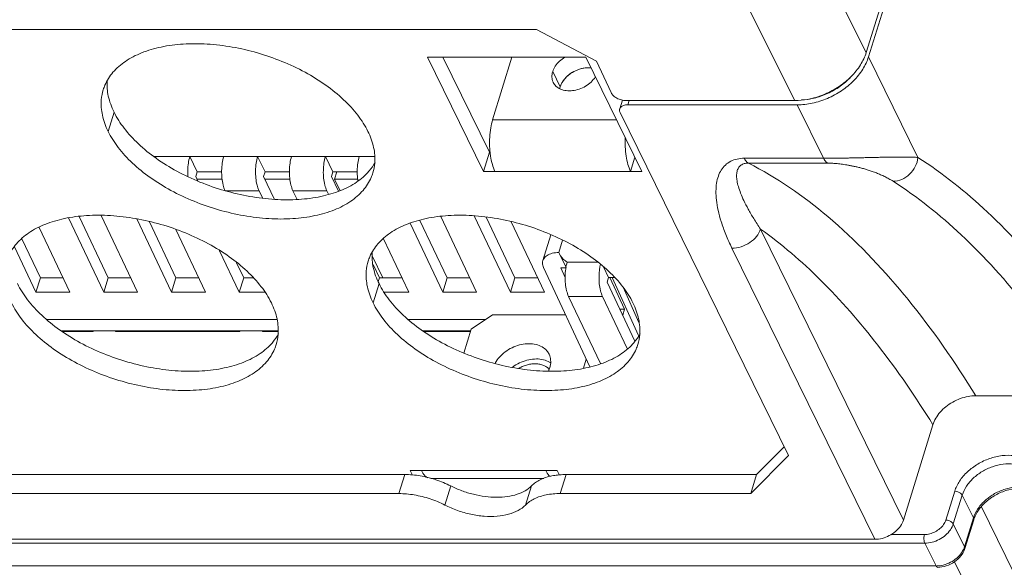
# Model space of a CAD drawing. Header units: millimetres. Extents: x -473 to 23648, y -382 to 1866.
# Tile 99 of 256: x 3184 to 3265, y 364 to 409. Entities that reach past the tile are written whole.
import ezdxf

# ---------------------------------------------------------------- set-up
doc = ezdxf.new("R2010")
doc.units = ezdxf.units.MM
doc.header["$LTSCALE"] = 80
doc.layers.get('0').update_dxf_attribs({"linetype": 'CONTINUOUS'})
doc.layers.add('02___PRT_ALL_AXES', color=7, linetype='CONTINUOUS')
doc.layers.add('09_ALL_ROUNDS', color=7, linetype='CONTINUOUS')

msp = doc.modelspace()

# ---------------------------------------------------------------- linework, layer by layer
at = {"color": 0, "linetype": 'Continuous', "lineweight": 0}
for p, q in [((3253.595, 405.507), (3311.934, 594.29)), ((3248.544, 415.532), (3253.407, 405.859)), ((3256.058, 414.436), (3253.407, 405.859)), ((3242.731, 411.617), (3247.594, 401.944)), ((3138.109, 407.723), (3226.531, 407.723)), ((3226.531, 407.723), (3231.41, 405.154)), ((3230.541, 405.49), (3217.646, 405.49)), ((3217.646, 405.49), (3222.222, 396.166)), ((3218.899, 405.49), (3222.706, 397.732)), ((3222.954, 400.38), (3224.533, 405.49)), ((3235.117, 396.166), (3230.541, 405.49)), ((3257.622, 397.302), (3253.595, 405.507)), ((3232.605, 402.586), (3231.41, 405.154)), ((3233.314, 401.266), (3233.535, 401.982)), ((3247.594, 401.944), (3233.824, 401.944)), ((3233.964, 401.592), (3234.073, 401.944)), ((3233.964, 401.592), (3247.782, 401.592)), ((3249.921, 397.232), (3247.782, 401.592)), ((3247.075, 372.998), (3233.348, 400.97)), ((3233.049, 400.38), (3222.954, 400.38)), ((3195.349, 397.376), (3213.307, 397.376)), ((3198.27, 397.376), (3198.88, 396.132)), ((3203.796, 397.376), (3204.406, 396.132)), ((3209.322, 397.376), (3209.932, 396.132)), ((3222.222, 396.166), (3222.706, 397.732)), ((3222.706, 397.732), (3222.752, 397.732)), ((3234.196, 396.166), (3234.552, 397.317)), ((3243.472, 397.232), (3249.921, 397.232)), ((3243.805, 396.837), (3250.254, 396.837)), ((3198.88, 396.132), (3198.759, 395.74)), ((3198.759, 395.74), (3198.934, 395.369)), ((3200.869, 396.132), (3198.88, 396.132)), ((3204.406, 396.132), (3204.285, 395.74)), ((3204.285, 395.74), (3205.165, 393.882)), ((3206.395, 396.132), (3204.406, 396.132)), ((3209.932, 396.132), (3209.811, 395.74)), ((3209.811, 395.74), (3210.377, 394.546)), ((3211.922, 396.132), (3209.932, 396.132)), ((3210.254, 396.132), (3210.067, 395.527)), ((3222.222, 396.166), (3235.117, 396.166)), ((3198.859, 395.527), (3200.906, 395.527)), ((3204.386, 395.527), (3206.432, 395.527)), ((3210.067, 395.527), (3211.958, 395.527)), ((3210.527, 394.591), (3210.067, 395.527)), ((3201.148, 394.588), (3203.911, 394.588)), ((3204.191, 393.997), (3203.911, 394.588)), ((3206.674, 394.588), (3209.438, 394.588)), ((3207.011, 393.878), (3206.674, 394.588)), ((3209.572, 394.305), (3209.438, 394.588)), ((3194.017, 386.307), (3191.055, 392.561)), ((3224.412, 386.307), (3221.46, 392.54)), ((3191.253, 386.307), (3188.386, 392.363)), ((3189.25, 392.479), (3191.616, 387.482)), ((3196.78, 386.307), (3193.943, 392.297)), ((3194.976, 392.058), (3197.143, 387.482)), ((3218.885, 386.307), (3216.224, 391.928)), ((3217.029, 392.169), (3219.248, 387.482)), ((3221.648, 386.307), (3218.725, 392.48)), ((3222.434, 392.424), (3224.775, 387.482)), ((3227.175, 386.307), (3224.452, 392.057)), ((3188.49, 386.307), (3185.988, 391.591)), ((3199.543, 386.307), (3197.121, 391.421)), ((3227.702, 390.997), (3227.051, 388.89)), ((3256.441, 367.727), (3244.793, 391.464)), ((3184.587, 390.657), (3186.09, 387.482)), ((3216.122, 386.307), (3214.062, 390.658)), ((3228.661, 390.544), (3228.352, 389.543)), ((3185.727, 386.307), (3183.976, 390.005)), ((3202.306, 386.307), (3200.703, 389.691)), ((3228.352, 389.543), (3228.396, 389.443)), ((3228.938, 388.339), (3228.396, 389.444)), ((3254.115, 366.16), (3242.466, 389.897)), ((3202.083, 388.719), (3202.669, 387.482)), ((3214.015, 387.482), (3213.166, 389.213)), ((3213.211, 388.561), (3213.722, 387.482)), ((3229.031, 388.759), (3231.508, 388.759)), ((3230.876, 380.219), (3227.109, 388.321)), ((3228.501, 388.3), (3228.867, 387.512)), ((3228.962, 388.3), (3228.501, 388.3)), ((3231.984, 388.372), (3232.404, 387.516)), ((3186.09, 387.482), (3185.727, 386.307)), ((3187.934, 387.482), (3186.09, 387.482)), ((3191.616, 387.482), (3191.253, 386.307)), ((3193.46, 387.482), (3191.616, 387.482)), ((3197.143, 387.482), (3196.78, 386.307)), ((3198.986, 387.482), (3197.143, 387.482)), ((3202.669, 387.482), (3202.306, 386.307)), ((3203.431, 387.482), (3202.669, 387.482)), ((3213.722, 387.482), (3213.63, 387.184)), ((3215.566, 387.482), (3213.722, 387.482)), ((3219.248, 387.482), (3218.885, 386.307)), ((3221.092, 387.482), (3219.248, 387.482)), ((3224.775, 387.482), (3224.412, 386.307)), ((3226.618, 387.482), (3224.775, 387.482)), ((3232.283, 387.124), (3232.404, 387.516)), ((3232.283, 387.124), (3234.556, 382.323)), ((3232.874, 387.516), (3232.404, 387.516)), ((3232.503, 387.516), (3233.71, 384.919)), ((3234.836, 382.768), (3232.708, 387.516)), ((3185.727, 386.307), (3188.49, 386.307)), ((3191.253, 386.307), (3194.017, 386.307)), ((3196.78, 386.307), (3199.543, 386.307)), ((3202.306, 386.307), (3204.375, 386.307)), ((3214.133, 386.307), (3216.122, 386.307)), ((3218.885, 386.307), (3221.648, 386.307)), ((3224.412, 386.307), (3227.175, 386.307)), ((3234.876, 383.846), (3233.582, 386.732)), ((3231.742, 380.489), (3229.146, 385.971)), ((3229.146, 385.971), (3231.909, 385.971)), ((3233.927, 381.71), (3231.909, 385.971)), ((3222.957, 384.462), (3221.212, 383.287)), ((3228.903, 384.462), (3222.957, 384.462)), ((3233.71, 384.919), (3233.327, 384.919)), ((3233.71, 384.919), (3233.559, 384.429)), ((3205.385, 384.083), (3186.623, 384.083)), ((3222.394, 384.083), (3216.097, 384.083)), ((3205.45, 383.151), (3187.805, 383.151)), ((3187.894, 383.095), (3190.378, 383.095)), ((3190.378, 383.095), (3190.351, 383.151)), ((3190.378, 383.095), (3190.396, 383.151)), ((3192.22, 383.095), (3192.193, 383.151)), ((3192.22, 383.095), (3202.352, 383.095)), ((3202.352, 383.095), (3202.325, 383.151)), ((3202.352, 383.095), (3202.369, 383.151)), ((3204.194, 383.095), (3204.167, 383.151)), ((3204.194, 383.095), (3205.454, 383.095)), ((3221.17, 383.151), (3217.278, 383.151)), ((3217.368, 383.095), (3221.153, 383.095)), ((3221.212, 383.287), (3220.613, 381.346)), ((3230.361, 380.108), (3230.588, 380.839)), ((3262.338, 377.869), (3271.549, 377.869)), ((3256.441, 367.727), (3258.845, 375.505)), ((3244.474, 371.44), (3246.729, 373.702)), ((3247.075, 372.998), (3243.995, 369.89)), ((3216.421, 371.386), (3216.234, 371.767)), ((3216.234, 371.767), (3228.208, 371.767)), ((3228.394, 371.389), (3228.208, 371.767)), ((3227.135, 371.117), (3217.924, 371.117)), ((3243.995, 369.89), (3244.474, 371.44)), ((3259.895, 367.727), (3260.621, 370.077)), ((3260.508, 367.416), (3261.234, 369.766)), ((3261.234, 369.766), (3262.149, 367.901)), ((3262.803, 368.805), (3282.745, 328.169)), ((3262.149, 367.901), (3261.423, 365.551)), ((3262.167, 367.754), (3261.44, 365.404)), ((3262.167, 367.754), (3262.149, 367.901)), ((3261.423, 365.551), (3260.508, 367.416)), ((3150.956, 366.16), (3254.115, 366.16)), ((3255.427, 366.552), (3258.15, 366.552)), ((3147.194, 365.849), (3258.182, 365.849)), ((3259.097, 363.985), (3258.182, 365.849)), ((3261.44, 365.404), (3261.423, 365.551)), ((3259.097, 363.985), (3148.109, 363.985)), ((3281.05, 322.685), (3260.613, 364.332))]:
    msp.add_line(p, q, dxfattribs=at)
for centre, radius, start, end in [((3229.851, 402.623), 1.457, 162.79249, 168.81643), ((3247.505, 408.29), 6.352, 280.09491, 282.01447), ((3198.431, 396.473), 3.061, 162.84049, 164.92421), ((3226.726, 379.291), 1.11, 41.56758, 44.21512), ((3264.497, 367.033), 2.44, 159.90928, 162.8152), ((3259.912, 366.019), 1.582, 338.29495, 342.79938), ((3259.097, 366.202), 2.218, 270.00879, 272.74329)]:
    msp.add_arc(centre, radius, start, end, dxfattribs=at)
for points, knots in [([(3253.595, 405.507), (3253.484, 405.152), (3253.148, 404.443), (3252.388, 403.504), (3251.406, 402.699), (3250.265, 402.081), (3249.041, 401.688), (3248.195, 401.593), (3247.782, 401.592)], [0, 0, 0, 0, 1.117395, 2.324337, 3.597744, 4.901264, 6.193078, 7.433421, 7.433421, 7.433421, 7.433421]), ([(3253.407, 405.859), (3253.297, 405.503), (3252.959, 404.795), (3252.2, 403.855), (3251.218, 403.051), (3250.078, 402.433), (3249.248, 402.167), (3248.827, 402.077)], [0, 0, 0, 0, 1.117395, 2.324337, 3.597744, 4.901264, 6.193078, 6.193078, 6.193078, 6.193078]), ([(3230.983, 404.611), (3230.917, 404.617), (3230.652, 404.63), (3230.178, 404.565), (3229.6, 404.342), (3229.088, 403.999), (3228.687, 403.567), (3228.512, 403.226), (3228.459, 403.054)], [0, 0, 0, 0, 0.198263, 0.796142, 1.419505, 2.039975, 2.629923, 3.170166, 3.170166, 3.170166, 3.170166]), ([(3252.09, 403.802), (3252.072, 403.783), (3251.787, 403.49), (3251.164, 402.98), (3250.138, 402.424), (3249.113, 402.095), (3248.436, 402.004), (3248.145, 401.99)], [0, 0, 0, 0, 0.079089, 1.225116, 2.398245, 3.560692, 4.436145, 4.436145, 4.436145, 4.436145]), ([(3232.605, 402.586), (3232.648, 402.493), (3232.792, 402.314), (3233.087, 402.115), (3233.442, 401.98), (3233.698, 401.944), (3233.824, 401.944)], [0, 0, 0, 0, 0.307294, 0.66975, 1.059024, 1.437339, 1.437339, 1.437339, 1.437339]), ([(3233.964, 401.592), (3233.853, 401.592), (3233.652, 401.569), (3233.412, 401.449), (3233.332, 401.319), (3233.315, 401.265)], [0, 0, 0, 0, 0.3326375, 0.6015263, 0.7710888, 0.7710888, 0.7710888, 0.7710888]), ([(3233.315, 401.265), (3233.309, 401.246), (3233.286, 401.148), (3233.313, 401.043), (3233.348, 400.97)], [0, 0, 0, 0, 0.0580503, 0.300456, 0.300456, 0.300456, 0.300456]), ([(3222.954, 400.38), (3222.886, 400.161), (3222.78, 399.688), (3222.7, 398.948), (3222.696, 398.287), (3222.726, 397.881), (3222.741, 397.736)], [0, 0, 0, 0, 0.689813, 1.447521, 2.23059, 2.668726, 2.668726, 2.668726, 2.668726]), ([(3233.764, 398.918), (3233.751, 398.67), (3233.749, 398.166), (3233.819, 397.432), (3233.96, 396.756), (3234.108, 396.346), (3234.196, 396.166)], [0, 0, 0, 0, 0.745656, 1.508938, 2.209315, 2.810689, 2.810689, 2.810689, 2.810689]), ([(3198.27, 397.376), (3198.215, 397.2), (3198.136, 396.82), (3198.093, 396.275), (3198.103, 395.912), (3198.115, 395.753)], [0, 0, 0, 0, 0.551381, 1.159269, 1.637899, 1.637899, 1.637899, 1.637899]), ([(3201.033, 397.376), (3200.978, 397.2), (3200.899, 396.82), (3200.853, 396.229), (3200.877, 395.628), (3200.968, 395.075), (3201.078, 394.735), (3201.148, 394.588)], [0, 0, 0, 0, 0.551381, 1.159269, 1.775172, 2.349437, 2.838703, 2.838703, 2.838703, 2.838703]), ([(3203.796, 397.376), (3203.742, 397.2), (3203.662, 396.82), (3203.616, 396.229), (3203.64, 395.628), (3203.731, 395.075), (3203.842, 394.735), (3203.911, 394.588)], [0, 0, 0, 0, 0.551381, 1.159269, 1.775172, 2.349437, 2.838703, 2.838703, 2.838703, 2.838703]), ([(3206.559, 397.376), (3206.505, 397.2), (3206.425, 396.82), (3206.379, 396.229), (3206.403, 395.628), (3206.494, 395.075), (3206.605, 394.735), (3206.674, 394.588)], [0, 0, 0, 0, 0.551381, 1.159269, 1.775172, 2.349437, 2.838703, 2.838703, 2.838703, 2.838703]), ([(3209.322, 397.376), (3209.268, 397.2), (3209.188, 396.82), (3209.142, 396.229), (3209.166, 395.628), (3209.258, 395.075), (3209.368, 394.735), (3209.438, 394.588)], [0, 0, 0, 0, 0.551381, 1.159269, 1.775172, 2.349437, 2.838703, 2.838703, 2.838703, 2.838703]), ([(3212.085, 397.376), (3212.031, 397.2), (3211.952, 396.82), (3211.906, 396.229), (3211.925, 395.744), (3211.961, 395.466), (3211.972, 395.391)], [0, 0, 0, 0, 0.551381, 1.159269, 1.775172, 2.001594, 2.001594, 2.001594, 2.001594]), ([(3222.741, 397.736), (3222.753, 397.628), (3222.796, 397.288), (3222.907, 396.756), (3223.055, 396.346), (3223.143, 396.166)], [0, 0, 0, 0, 0.325419, 1.025796, 1.62717, 1.62717, 1.62717, 1.62717]), ([(3249.921, 397.232), (3250.014, 397.232), (3250.199, 397.233), (3250.478, 397.234), (3250.764, 397.237), (3251.061, 397.24), (3251.375, 397.244), (3251.708, 397.25), (3252.06, 397.256), (3252.432, 397.264), (3252.822, 397.273), (3253.228, 397.282), (3253.648, 397.291), (3254.081, 397.302), (3254.522, 397.312), (3254.971, 397.32), (3255.426, 397.327), (3255.882, 397.333), (3256.336, 397.333), (3256.78, 397.332), (3257.208, 397.321), (3257.487, 397.309), (3257.622, 397.302)], [0, 0, 0, 0, 0.277665, 0.555273, 0.838871, 1.13452, 1.44754, 1.780123, 2.13277, 2.505241, 2.895711, 3.302132, 3.723488, 4.157411, 4.599709, 5.048872, 5.504543, 5.962669, 6.418231, 6.865685, 7.296432, 7.702034, 7.702034, 7.702034, 7.702034]), ([(3257.622, 397.302), (3257.597, 397.046), (3257.449, 396.537), (3256.985, 395.901), (3256.34, 395.469), (3255.836, 395.362), (3255.592, 395.362)], [0, 0, 0, 0, 0.772458, 1.552431, 2.316972, 3.051241, 3.051241, 3.051241, 3.051241]), ([(3257.622, 397.302), (3259.645, 396.011), (3263.645, 392.797), (3269.067, 386.734), (3272.301, 382.011), (3273.878, 379.444)], [0, 0, 0, 0, 7.200373, 15.288564, 24.3263, 24.3263, 24.3263, 24.3263]), ([(3242.466, 389.897), (3242.285, 390.267), (3241.963, 390.98), (3241.584, 392.018), (3241.329, 392.955), (3241.187, 393.788), (3241.143, 394.528), (3241.192, 395.188), (3241.333, 395.772), (3241.571, 396.279), (3241.912, 396.699), (3242.36, 397.012), (3242.895, 397.197), (3243.278, 397.232), (3243.472, 397.232)], [0, 0, 0, 0, 1.235896, 2.345487, 3.311028, 4.143701, 4.87689, 5.530571, 6.122157, 6.670155, 7.194536, 7.727546, 8.289603, 8.871889, 8.871889, 8.871889, 8.871889]), ([(3244.793, 391.464), (3244.602, 391.744), (3244.252, 392.279), (3243.797, 393.054), (3243.44, 393.745), (3243.173, 394.355), (3242.987, 394.892), (3242.874, 395.366), (3242.832, 395.783), (3242.863, 396.144), (3242.975, 396.449), (3243.184, 396.682), (3243.476, 396.815), (3243.693, 396.837), (3243.805, 396.837)], [0, 0, 0, 0, 1.015426, 1.918369, 2.693587, 3.349793, 3.912667, 4.395879, 4.809824, 5.164976, 5.474988, 5.768365, 6.076738, 6.414292, 6.414292, 6.414292, 6.414292]), ([(3243.472, 397.232), (3243.502, 397.171), (3243.564, 397.061), (3243.675, 396.925), (3243.762, 396.859), (3243.805, 396.837)], [0, 0, 0, 0, 0.2041265, 0.3778829, 0.5243813, 0.5243813, 0.5243813, 0.5243813]), ([(3243.805, 396.837), (3246.122, 395.66), (3250.737, 392.455), (3254.706, 388.292), (3256.685, 385.875), (3256.788, 385.749)], [0, 0, 0, 0, 7.796178, 16.678957, 17.167697, 17.167697, 17.167697, 17.167697]), ([(3249.921, 397.232), (3249.951, 397.171), (3250.013, 397.061), (3250.124, 396.925), (3250.211, 396.859), (3250.254, 396.837)], [0, 0, 0, 0, 0.2041266, 0.377883, 0.5243813, 0.5243813, 0.5243813, 0.5243813]), ([(3250.254, 396.837), (3250.31, 396.837), (3250.422, 396.835), (3250.594, 396.829), (3250.771, 396.819), (3250.958, 396.804), (3251.156, 396.784), (3251.369, 396.759), (3251.598, 396.727), (3251.841, 396.688), (3252.1, 396.642), (3252.372, 396.587), (3252.658, 396.523), (3252.955, 396.449), (3253.263, 396.365), (3253.581, 396.268), (3253.908, 396.159), (3254.242, 396.035), (3254.582, 395.895), (3254.924, 395.737), (3255.263, 395.561), (3255.483, 395.431), (3255.592, 395.362)], [0, 0, 0, 0, 0.167214, 0.337667, 0.5143, 0.700325, 0.89905, 1.113265, 1.343883, 1.59071, 1.853013, 2.13091, 2.42413, 2.730802, 3.049953, 3.38209, 3.727143, 4.084382, 4.45245, 4.829235, 5.212422, 5.59803, 5.59803, 5.59803, 5.59803]), ([(3255.592, 395.362), (3257.577, 394.094), (3261.501, 390.944), (3266.823, 385.006), (3269.999, 380.382), (3271.549, 377.869)], [0, 0, 0, 0, 7.064947, 14.993088, 23.850327, 23.850327, 23.850327, 23.850327]), ([(3242.466, 389.897), (3242.717, 389.897), (3243.229, 389.985), (3243.923, 390.321), (3244.482, 390.82), (3244.725, 391.247), (3244.793, 391.464)], [0, 0, 0, 0, 0.751326, 1.531675, 2.285262, 2.967453, 2.967453, 2.967453, 2.967453]), ([(3244.793, 391.464), (3246.526, 390.223), (3249.948, 387.262), (3254.634, 381.869), (3257.461, 377.736), (3258.845, 375.505)], [0, 0, 0, 0, 6.394111, 13.506856, 21.383613, 21.383613, 21.383613, 21.383613]), ([(3228.352, 389.543), (3228.173, 389.543), (3227.839, 389.511), (3227.402, 389.348), (3227.143, 389.112), (3227.068, 388.943), (3227.052, 388.89)], [0, 0, 0, 0, 0.53723, 0.995471, 1.380051, 1.545279, 1.545279, 1.545279, 1.545279]), ([(3228.396, 389.443), (3228.431, 389.373), (3228.53, 389.205), (3228.738, 388.966), (3228.928, 388.822), (3229.031, 388.759)], [0, 0, 0, 0, 0.2344608, 0.5830167, 0.9438699, 0.9438699, 0.9438699, 0.9438699]), ([(3227.052, 388.89), (3227.033, 388.829), (3227.001, 388.635), (3227.055, 388.439), (3227.109, 388.321)], [0, 0, 0, 0, 0.1921062, 0.5811315, 0.5811315, 0.5811315, 0.5811315]), ([(3229.031, 388.759), (3228.976, 388.583), (3228.938, 388.398), (3228.911, 388.212), (3228.91, 388.208)], [0, 0, 0, 0, 0.551381, 0.5638383, 0.5638383, 0.5638383, 0.5638383]), ([(3231.74, 388.564), (3231.713, 388.451), (3231.655, 388.136), (3231.614, 387.612), (3231.638, 387.012), (3231.729, 386.458), (3231.839, 386.118), (3231.909, 385.971)], [0, 0, 0, 0, 0.349732, 0.95762, 1.573523, 2.147788, 2.637054, 2.637054, 2.637054, 2.637054]), ([(3228.91, 388.208), (3228.882, 388.012), (3228.851, 387.608), (3228.875, 387.012), (3228.966, 386.458), (3229.076, 386.118), (3229.146, 385.971)], [0, 0, 0, 0, 0.595456, 1.21136, 1.785624, 2.27489, 2.27489, 2.27489, 2.27489]), ([(3227.522, 380.065), (3227.489, 380.099), (3227.383, 380.195), (3227.174, 380.325), (3226.886, 380.429), (3226.567, 380.48), (3226.227, 380.479), (3225.876, 380.425), (3225.528, 380.32), (3225.266, 380.202), (3225.123, 380.121), (3225.087, 380.099)], [0, 0, 0, 0, 0.142581, 0.428453, 0.731713, 1.053859, 1.393798, 1.748367, 2.112905, 2.481815, 2.607194, 2.607194, 2.607194, 2.607194]), ([(3258.845, 375.505), (3258.901, 375.687), (3259.065, 376.052), (3259.427, 376.55), (3259.895, 376.996), (3260.448, 377.369), (3261.057, 377.65), (3261.693, 377.826), (3262.126, 377.869), (3262.338, 377.869)], [0, 0, 0, 0, 0.573363, 1.187877, 1.836152, 2.504636, 3.178446, 3.840567, 4.475985, 4.475985, 4.475985, 4.475985]), ([(3260.621, 370.077), (3260.711, 370.368), (3260.997, 370.949), (3261.647, 371.704), (3262.485, 372.331), (3263.447, 372.781), (3264.458, 373.02), (3265.444, 373.029), (3266.331, 372.801), (3267.048, 372.344), (3267.523, 371.683), (3267.636, 371.16), (3267.645, 370.9)], [0, 0, 0, 0, 0.914357, 1.911834, 2.963163, 4.031177, 5.075047, 6.05886, 6.961195, 7.784295, 8.559716, 9.340912, 9.340912, 9.340912, 9.340912]), ([(3227.641, 371.272), (3227.608, 371.301), (3227.465, 371.446), (3227.357, 371.624), (3227.287, 371.767)], [0, 0, 0, 0, 0.131039, 0.6111466, 0.6111466, 0.6111466, 0.6111466]), ([(3261.234, 369.766), (3261.312, 370.019), (3261.56, 370.522), (3262.123, 371.176), (3262.849, 371.719), (3263.682, 372.109), (3264.559, 372.316), (3265.413, 372.324), (3266.181, 372.128), (3266.785, 371.744), (3267.055, 371.381), (3267.145, 371.198)], [0, 0, 0, 0, 0.79342, 1.657362, 2.567917, 3.492931, 4.397097, 5.249331, 6.031069, 6.744182, 7.355549, 7.355549, 7.355549, 7.355549]), ([(3260.621, 370.077), (3260.706, 370.077), (3260.875, 370.046), (3261.091, 369.942), (3261.204, 369.828), (3261.234, 369.766)], [0, 0, 0, 0, 0.2541335, 0.5057167, 0.7135213, 0.7135213, 0.7135213, 0.7135213]), ([(3267.103, 370.216), (3266.865, 370.322), (3266.329, 370.46), (3265.475, 370.452), (3264.599, 370.245), (3263.766, 369.855), (3263.04, 369.312), (3262.476, 368.658), (3262.228, 368.154), (3262.149, 367.901)], [0, 0, 0, 0, 0.781637, 1.633805, 2.537956, 3.463082, 4.373672, 5.23758, 6.032485, 6.032485, 6.032485, 6.032485]), ([(3266.883, 370.23), (3266.598, 370.31), (3265.969, 370.378), (3265.002, 370.234), (3264.045, 369.86), (3263.197, 369.291), (3262.738, 368.796), (3262.554, 368.53)], [0, 0, 0, 0, 0.886367, 1.869923, 2.908221, 3.941273, 4.910337, 4.910337, 4.910337, 4.910337]), ([(3254.115, 366.16), (3254.314, 366.16), (3254.722, 366.216), (3255.3, 366.438), (3255.812, 366.781), (3256.213, 367.214), (3256.388, 367.555), (3256.441, 367.727)], [0, 0, 0, 0, 0.597879, 1.221242, 1.841712, 2.431661, 2.971903, 2.971903, 2.971903, 2.971903]), ([(3258.15, 366.552), (3258.299, 366.552), (3258.604, 366.594), (3259.037, 366.76), (3259.422, 367.016), (3259.723, 367.341), (3259.855, 367.597), (3259.895, 367.727)], [0, 0, 0, 0, 0.446164, 0.913541, 1.379056, 1.822298, 2.228898, 2.228898, 2.228898, 2.228898]), ([(3259.895, 367.727), (3259.98, 367.727), (3260.149, 367.697), (3260.365, 367.592), (3260.478, 367.478), (3260.508, 367.416)], [0, 0, 0, 0, 0.2541338, 0.5057165, 0.7135213, 0.7135213, 0.7135213, 0.7135213]), ([(3258.182, 365.849), (3258.381, 365.849), (3258.789, 365.905), (3259.367, 366.128), (3259.879, 366.471), (3260.28, 366.903), (3260.455, 367.244), (3260.508, 367.416)], [0, 0, 0, 0, 0.597906, 1.221278, 1.841743, 2.431688, 2.971903, 2.971903, 2.971903, 2.971903]), ([(3258.15, 366.552), (3258.127, 366.475), (3258.102, 366.309), (3258.112, 366.07), (3258.15, 365.914), (3258.182, 365.849)], [0, 0, 0, 0, 0.24083, 0.4982108, 0.714584, 0.714584, 0.714584, 0.714584]), ([(3259.218, 363.876), (3259.46, 363.876), (3259.951, 363.96), (3260.613, 364.286), (3261.145, 364.773), (3261.374, 365.19), (3261.44, 365.404)], [0, 0, 0, 0, 0.725563, 1.465799, 2.187313, 2.858443, 2.858443, 2.858443, 2.858443]), ([(3261.183, 365.067), (3261.072, 364.905), (3260.794, 364.605), (3260.282, 364.263), (3259.891, 364.113), (3259.69, 364.061)], [0, 0, 0, 0, 0.589952, 1.210427, 1.833778, 1.833778, 1.833778, 1.833778]), ([(3259.218, 363.88), (3259.208, 363.879), (3259.151, 363.882), (3259.117, 363.943), (3259.097, 363.985)], [0, 0, 0, 0, 0.0282397, 0.1666098, 0.1666098, 0.1666098, 0.1666098])]:
    msp.add_open_spline(points, degree=3, knots=knots, dxfattribs=at)
for points in [[(3248.618, 402.036), (3248.28, 401.976), (3247.936, 401.944), (3247.594, 401.944)], [(3256.788, 385.749), (3258.814, 383.255), (3260.652, 380.603), (3262.338, 377.869)], [(3217.417, 371.365), (3217.31, 371.484), (3217.226, 371.624), (3217.155, 371.767)], [(3217.496, 371.285), (3217.468, 371.31), (3217.442, 371.337), (3217.417, 371.365)], [(3217.663, 371.169), (3217.602, 371.198), (3217.546, 371.239), (3217.496, 371.285)], [(3262.554, 368.53), (3262.412, 368.326), (3262.291, 368.104), (3262.206, 367.871)], [(3261.382, 365.434), (3261.33, 365.305), (3261.262, 365.182), (3261.183, 365.067)], [(3259.69, 364.061), (3259.531, 364.021), (3259.367, 363.995), (3259.203, 363.987)]]:
    msp.add_open_spline(points, degree=3, dxfattribs=at)
at = {"layer": '02___PRT_ALL_AXES', "color": 0, "linetype": 'Continuous', "lineweight": 0}
for p, q in [((3227.849, 404.297), (3228.459, 403.054)), ((3191.607, 399.429), (3192.091, 400.996)), ((3213.208, 385.443), (3213.692, 387.009))]:
    msp.add_line(p, q, dxfattribs=at)
msp.add_arc((3229.852, 402.622), 1.458, 162.79096, 168.76803, dxfattribs=at)
for points, knots in [([(3191.213, 402.825), (3191.251, 402.949), (3191.438, 403.462), (3191.983, 404.314), (3193.027, 405.209), (3194.372, 405.895), (3195.97, 406.36), (3197.772, 406.591), (3199.72, 406.584), (3201.749, 406.338), (3203.794, 405.863), (3205.785, 405.173), (3207.657, 404.292), (3209.348, 403.249), (3210.801, 402.078), (3211.97, 400.817), (3212.564, 399.893), (3212.792, 399.429)], [0, 0, 0, 0, 0.391278, 1.634492, 2.978611, 4.471106, 6.129839, 7.948483, 9.903133, 11.9578, 14.068797, 16.188449, 18.268485, 20.263395, 22.133988, 23.851486, 25.402584, 25.402584, 25.402584, 25.402584]), ([(3228.868, 405.491), (3228.862, 405.488), (3228.696, 405.389), (3228.396, 405.165), (3228.05, 404.763), (3227.897, 404.453), (3227.849, 404.297)], [0, 0, 0, 0, 0.020461, 0.580662, 1.111966, 1.601191, 1.601191, 1.601191, 1.601191]), ([(3230.976, 404.612), (3230.824, 404.626), (3230.483, 404.618), (3229.966, 404.496), (3229.453, 404.256), (3229.007, 403.922), (3228.66, 403.519), (3228.507, 403.21), (3228.459, 403.054)], [0, 0, 0, 0, 0.458399, 1.014676, 1.583843, 2.144044, 2.675348, 3.164573, 3.164573, 3.164573, 3.164573]), ([(3227.849, 404.297), (3227.805, 404.155), (3227.759, 403.865), (3227.826, 403.564), (3227.89, 403.427), (3227.895, 403.416)], [0, 0, 0, 0, 0.4456797, 0.8617051, 0.8989685, 0.8989685, 0.8989685, 0.8989685]), ([(3227.895, 403.416), (3227.951, 403.304), (3228.117, 403.08), (3228.489, 402.844), (3228.962, 402.723), (3229.487, 402.728), (3230.026, 402.855), (3230.539, 403.095), (3230.985, 403.429), (3231.23, 403.714), (3231.331, 403.869), (3231.335, 403.876)], [0, 0, 0, 0, 0.37666, 0.815416, 1.296375, 1.820697, 2.376975, 2.946142, 3.506343, 4.037647, 4.0617, 4.0617, 4.0617, 4.0617]), ([(3192.091, 400.996), (3191.887, 401.413), (3191.584, 402.233), (3191.508, 403.107), (3191.534, 403.507)], [0, 0, 0, 0, 1.39316, 2.594538, 2.594538, 2.594538, 2.594538]), ([(3191.607, 399.429), (3191.403, 399.846), (3191.092, 400.689), (3190.997, 401.867), (3191.131, 402.561), (3191.213, 402.825)], [0, 0, 0, 0, 1.39316, 2.664994, 3.49348, 3.49348, 3.49348, 3.49348]), ([(3212.901, 396.211), (3212.892, 396.201), (3212.593, 395.849), (3211.855, 395.215), (3210.511, 394.529), (3208.913, 394.065), (3207.111, 393.833), (3205.163, 393.841), (3203.134, 394.086), (3201.089, 394.562), (3199.098, 395.252), (3197.226, 396.132), (3195.535, 397.175), (3194.082, 398.346), (3192.913, 399.608), (3192.319, 400.532), (3192.091, 400.996)], [0, 0, 0, 0, 0.041379, 1.385498, 2.877993, 4.536725, 6.355369, 8.310019, 10.364687, 12.475684, 14.595335, 16.675372, 18.670282, 20.540874, 22.258372, 23.80947, 23.80947, 23.80947, 23.80947]), ([(3213.186, 396.033), (3213.148, 395.909), (3212.961, 395.396), (3212.415, 394.545), (3211.372, 393.649), (3210.027, 392.963), (3208.429, 392.498), (3206.627, 392.267), (3204.679, 392.274), (3202.65, 392.52), (3200.605, 392.995), (3198.614, 393.685), (3196.742, 394.566), (3195.051, 395.609), (3193.597, 396.78), (3192.429, 398.041), (3191.835, 398.965), (3191.607, 399.429)], [0, 0, 0, 0, 0.391278, 1.634492, 2.978611, 4.471106, 6.129839, 7.948483, 9.903133, 11.9578, 14.068797, 16.188449, 18.268485, 20.263395, 22.133988, 23.851486, 25.402584, 25.402584, 25.402584, 25.402584]), ([(3212.792, 399.429), (3212.996, 399.012), (3213.307, 398.169), (3213.402, 396.991), (3213.268, 396.297), (3213.186, 396.033)], [0, 0, 0, 0, 1.39316, 2.664994, 3.49348, 3.49348, 3.49348, 3.49348]), ([(3204.918, 385.443), (3204.69, 385.907), (3204.097, 386.831), (3202.928, 388.092), (3201.474, 389.263), (3199.783, 390.306), (3197.911, 391.187), (3195.92, 391.877), (3193.876, 392.352), (3191.846, 392.598), (3189.898, 392.605), (3188.097, 392.374), (3186.498, 391.909), (3185.154, 391.222), (3184.11, 390.327), (3183.565, 389.476), (3183.377, 388.963), (3183.339, 388.839)], [0, 0, 0, 0, 1.551099, 3.268597, 5.139189, 7.134099, 9.214135, 11.333787, 13.444784, 15.499451, 17.454101, 19.272745, 20.931478, 22.423973, 23.768092, 25.011306, 25.402584, 25.402584, 25.402584, 25.402584]), ([(3234.392, 385.443), (3234.164, 385.907), (3233.571, 386.831), (3232.402, 388.092), (3230.948, 389.263), (3229.257, 390.306), (3227.385, 391.187), (3225.394, 391.877), (3223.35, 392.352), (3221.32, 392.598), (3219.372, 392.605), (3217.57, 392.374), (3215.972, 391.909), (3214.628, 391.222), (3213.584, 390.327), (3213.039, 389.476), (3212.851, 388.963), (3212.813, 388.839)], [0, 0, 0, 0, 1.551099, 3.268597, 5.139189, 7.134099, 9.214135, 11.333787, 13.444784, 15.499451, 17.454101, 19.272745, 20.931478, 22.423973, 23.768092, 25.011306, 25.402584, 25.402584, 25.402584, 25.402584]), ([(3213.134, 389.521), (3213.108, 389.121), (3213.185, 388.247), (3213.487, 387.426), (3213.692, 387.009)], [0, 0, 0, 0, 1.201378, 2.594538, 2.594538, 2.594538, 2.594538]), ([(3212.813, 388.839), (3212.732, 388.575), (3212.598, 387.881), (3212.692, 386.703), (3213.003, 385.86), (3213.208, 385.443)], [0, 0, 0, 0, 0.828486, 2.10032, 3.49348, 3.49348, 3.49348, 3.49348]), ([(3184.218, 387.009), (3184.446, 386.545), (3185.039, 385.622), (3186.208, 384.36), (3187.662, 383.189), (3189.352, 382.146), (3191.224, 381.265), (3193.216, 380.576), (3195.26, 380.1), (3197.29, 379.855), (3199.237, 379.847), (3201.039, 380.079), (3202.638, 380.543), (3203.982, 381.229), (3204.72, 381.863), (3205.019, 382.215), (3205.028, 382.225)], [0, 0, 0, 0, 1.551099, 3.268597, 5.139189, 7.134099, 9.214135, 11.333787, 13.444784, 15.499451, 17.454101, 19.272745, 20.931478, 22.423973, 23.768092, 23.80947, 23.80947, 23.80947, 23.80947]), ([(3213.692, 387.009), (3213.919, 386.545), (3214.513, 385.622), (3215.682, 384.36), (3217.136, 383.189), (3218.826, 382.146), (3220.698, 381.265), (3222.69, 380.576), (3224.734, 380.1), (3226.764, 379.855), (3228.711, 379.847), (3230.513, 380.079), (3232.112, 380.543), (3233.456, 381.229), (3234.194, 381.863), (3234.493, 382.215), (3234.502, 382.225)], [0, 0, 0, 0, 1.551099, 3.268597, 5.139189, 7.134099, 9.214135, 11.333787, 13.444784, 15.499451, 17.454101, 19.272745, 20.931478, 22.423973, 23.768092, 23.80947, 23.80947, 23.80947, 23.80947]), ([(3183.734, 385.443), (3183.961, 384.979), (3184.555, 384.055), (3185.724, 382.794), (3187.178, 381.622), (3188.868, 380.58), (3190.74, 379.699), (3192.732, 379.009), (3194.776, 378.533), (3196.806, 378.288), (3198.753, 378.281), (3200.555, 378.512), (3202.154, 378.976), (3203.498, 379.663), (3204.542, 380.558), (3205.087, 381.41), (3205.274, 381.922), (3205.313, 382.047)], [0, 0, 0, 0, 1.551099, 3.268597, 5.139189, 7.134099, 9.214135, 11.333787, 13.444784, 15.499451, 17.454101, 19.272745, 20.931478, 22.423973, 23.768092, 25.011306, 25.402584, 25.402584, 25.402584, 25.402584]), ([(3205.313, 382.047), (3205.394, 382.311), (3205.528, 383.005), (3205.433, 384.183), (3205.123, 385.026), (3204.918, 385.443)], [0, 0, 0, 0, 0.828486, 2.10032, 3.49348, 3.49348, 3.49348, 3.49348]), ([(3213.208, 385.443), (3213.435, 384.979), (3214.029, 384.055), (3215.198, 382.794), (3216.651, 381.622), (3218.342, 380.58), (3220.214, 379.699), (3222.206, 379.009), (3224.25, 378.533), (3226.28, 378.288), (3228.227, 378.281), (3230.029, 378.512), (3231.628, 378.976), (3232.972, 379.663), (3234.016, 380.558), (3234.561, 381.41), (3234.748, 381.922), (3234.787, 382.047)], [0, 0, 0, 0, 1.551099, 3.268597, 5.139189, 7.134099, 9.214135, 11.333787, 13.444784, 15.499451, 17.454101, 19.272745, 20.931478, 22.423973, 23.768092, 25.011306, 25.402584, 25.402584, 25.402584, 25.402584]), ([(3234.787, 382.047), (3234.868, 382.311), (3235.002, 383.005), (3234.907, 384.183), (3234.597, 385.026), (3234.392, 385.443)], [0, 0, 0, 0, 0.828486, 2.10032, 3.49348, 3.49348, 3.49348, 3.49348]), ([(3227.554, 381.255), (3227.504, 381.357), (3227.349, 381.591), (3226.986, 381.88), (3226.48, 382.073), (3225.901, 382.134), (3225.286, 382.064), (3224.673, 381.868), (3224.102, 381.559), (3223.611, 381.156), (3223.312, 380.786), (3223.183, 380.561), (3223.155, 380.509)], [0, 0, 0, 0, 0.340634, 0.83237, 1.364534, 1.943741, 2.563932, 3.210073, 3.862192, 4.499248, 5.10294, 5.277581, 5.277581, 5.277581, 5.277581]), ([(3227.613, 380.154), (3227.663, 380.317), (3227.719, 380.649), (3227.655, 381.028), (3227.574, 381.215), (3227.554, 381.255)], [0, 0, 0, 0, 0.512842, 0.992577, 1.125053, 1.125053, 1.125053, 1.125053]), ([(3227.68, 380.554), (3227.652, 380.573), (3227.473, 380.684), (3227.09, 380.83), (3226.511, 380.891), (3225.896, 380.821), (3225.283, 380.625), (3224.845, 380.387), (3224.617, 380.224), (3224.568, 380.187)], [0, 0, 0, 0, 0.099321, 0.631486, 1.210692, 1.830883, 2.477024, 3.129143, 3.316163, 3.316163, 3.316163, 3.316163])]:
    msp.add_open_spline(points, degree=3, knots=knots, dxfattribs=at)
for points in [[(3213.374, 396.899), (3213.241, 396.655), (3213.081, 396.424), (3212.901, 396.211)], [(3205.028, 382.225), (3205.207, 382.438), (3205.367, 382.669), (3205.5, 382.913)], [(3234.502, 382.225), (3234.681, 382.438), (3234.841, 382.669), (3234.974, 382.913)], [(3227.507, 379.884), (3227.548, 379.971), (3227.584, 380.062), (3227.613, 380.154)]]:
    msp.add_open_spline(points, degree=3, dxfattribs=at)
at = {"layer": '09_ALL_ROUNDS', "color": 0, "linetype": 'Continuous', "lineweight": 0}
for p, q in [((3215.791, 371.44), (3177.92, 371.44)), ((3215.312, 369.89), (3215.791, 371.44)), ((3228.946, 371.44), (3228.467, 369.89)), ((3244.474, 371.44), (3228.946, 371.44)), ((3219.058, 368.958), (3219.54, 370.516)), ((3226.118, 370.516), (3225.636, 368.958)), ((3177.44, 369.89), (3215.312, 369.89)), ((3228.467, 369.89), (3243.995, 369.89))]:
    msp.add_line(p, q, dxfattribs=at)
for centre, radius, start, end in [((3215.643, 362.885), 8.564, 76.27789, 80.53497), ((3215.61, 362.747), 8.706, 74.82089, 76.28551), ((3215.581, 362.64), 8.817, 71.82721, 74.81769), ((3215.685, 362.925), 8.513, 63.07886, 71.89652), ((3228.841, 366.043), 5.392, 96.38023, 101.20384), ((3228.895, 365.598), 5.841, 94.94483, 96.42196), ((3228.939, 365.008), 6.432, 89.93749, 94.88525)]:
    msp.add_arc(centre, radius, start, end, dxfattribs=at)
msp.add_open_spline([(3215.791, 371.44), (3216.213, 371.44), (3216.635, 371.402), (3217.051, 371.333)], degree=3, dxfattribs=at)
for points, knots in [([(3226.118, 370.516), (3226.319, 370.724), (3226.854, 371.082), (3227.461, 371.266), (3227.793, 371.333)], [0, 0, 0, 0, 0.869194, 1.884819, 1.884819, 1.884819, 1.884819]), ([(3219.54, 370.516), (3219.831, 370.368), (3220.435, 370.105), (3221.378, 369.815), (3222.334, 369.635), (3222.975, 369.592), (3223.289, 369.592)], [0, 0, 0, 0, 0.979453, 1.97292, 2.951703, 3.893315, 3.893315, 3.893315, 3.893315]), ([(3223.289, 369.592), (3223.583, 369.592), (3224.145, 369.627), (3224.932, 369.8), (3225.601, 370.086), (3225.969, 370.362), (3226.118, 370.516)], [0, 0, 0, 0, 0.881341, 1.685192, 2.406009, 3.046933, 3.046933, 3.046933, 3.046933]), ([(3219.058, 368.958), (3218.67, 369.157), (3217.858, 369.495), (3216.595, 369.811), (3215.733, 369.89), (3215.312, 369.89)], [0, 0, 0, 0, 1.30932, 2.626912, 3.891641, 3.891641, 3.891641, 3.891641]), ([(3228.467, 369.89), (3228.081, 369.89), (3227.353, 369.829), (3226.373, 369.528), (3225.838, 369.167), (3225.636, 368.958)], [0, 0, 0, 0, 1.15857, 2.17589, 3.048771, 3.048771, 3.048771, 3.048771]), ([(3219.058, 368.958), (3219.39, 368.787), (3220.082, 368.489), (3221.162, 368.182), (3222.249, 368.021), (3223.289, 368.015), (3224.23, 368.166), (3225.029, 368.465), (3225.465, 368.78), (3225.636, 368.958)], [0, 0, 0, 0, 1.11912, 2.251842, 3.35963, 4.406014, 5.359501, 6.204099, 6.943894, 6.943894, 6.943894, 6.943894])]:
    msp.add_open_spline(points, degree=3, knots=knots, dxfattribs=at)

doc.saveas('drawing.dxf')
